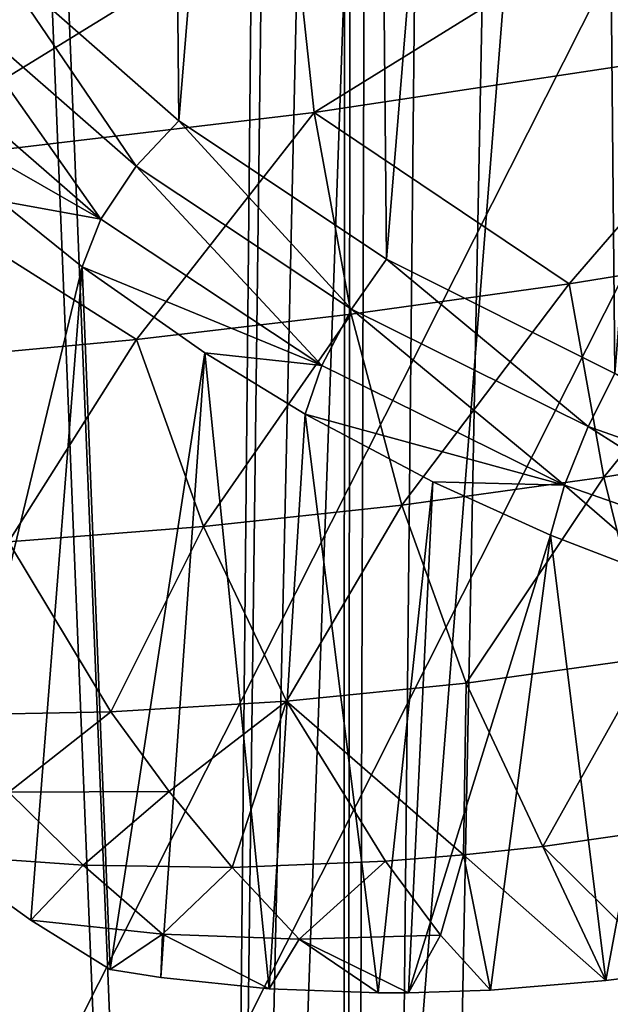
# Model space of a CAD drawing. Header units: millimetres. Extents: x 11 to 151, y -169 to 1060.
# Tile 38 of 148: x 66.37 to 68.65, y -101.94 to -98.13. Entities that reach past the tile are written whole.
import ezdxf

# ---------------------------------------------------------------- set-up
doc = ezdxf.new("R2010")
doc.units = ezdxf.units.MM
doc.header["$LTSCALE"] = 25.4
doc.layers.get('0').update_dxf_attribs({"true_color": 0xff5454})

# ---------------------------------------------------------------- blocks, each defined once
blk = doc.blocks.new('MONO-BIURKOWA-GOLD-7713.STL')
at = {"color": 250, "true_color": 0x262626}
mesh = blk.add_polyface(dxfattribs=at)
corners = [(35.1337, 87.8258, 1177.0747), (35.7939, 90.7632, 1174.918), (35.4055, 94.5999, 1172.0632), (37.0073, 84.1889, 1179.8259), (37.0542, 87.0618, 1177.6985), (39.6647, 80.891, 1182.3494), (39.1434, 83.6217, 1180.3103), (41.9904, 80.5601, 1182.6643), (43.0207, 78.038, 1184.5641), (45.4982, 77.9812, 1184.6804), (46.9672, 75.7217, 1186.3988), (49.5475, 75.9729, 1186.29), (51.3776, 74.0166, 1187.7944), (54.0002, 74.6035, 1187.4382), (56.1099, 72.9774, 1188.7064), (58.7048, 73.9197, 1188.0859), (61.0121, 72.6375, 1189.1052), (63.5011, 73.9448, 1188.2112), (65.9267, 73.0079, 1188.9781), (68.2257, 74.6779, 1187.8096), (70.6957, 74.0767, 1188.3291), (72.7177, 76.0941, 1186.8949), (75.1658, 75.8094, 1187.1792), (76.8242, 78.1451, 1185.4982), (79.1933, 78.1505, 1185.5652), (80.4053, 80.761, 1183.6671), (82.6488, 81.0246, 1183.5391), (83.339, 83.8529, 1181.464), (85.4212, 84.3394, 1181.1659), (85.5256, 87.3154, 1178.9639), (87.4215, 87.9884, 1178.522), (86.8904, 91.0305, 1176.2518), (87.3871, 94.8719, 1173.4202), (73.2451, 113.4989, 1159.1935), (72.5555, 115.0889, 1157.9946), (72.3918, 113.8223, 1158.9283), (73.6696, 114.6829, 1158.3289), (77.2944, 111.4906, 1160.8031), (77.865, 112.6641, 1159.9506), (80.8022, 108.9117, 1162.8192), (81.531, 110.069, 1161.9835), (83.6492, 105.8501, 1165.1732), (84.5498, 106.9812, 1164.3621), (85.7384, 102.41, 1167.785), (86.8245, 103.4997, 1167.0101), (86.9987, 98.7086, 1170.5656), (88.2819, 99.7366, 1169.8423), (88.5853, 91.8543, 1175.6923), (88.8752, 95.8127, 1172.7677), (34.1042, 91.6849, 1174.1843), (34.6817, 99.5699, 1168.3588), (33.9519, 95.642, 1171.2476), (36.2701, 103.3425, 1165.6108), (35.9022, 98.4413, 1169.2317), (37.267, 102.1564, 1166.5197), (38.6661, 106.8385, 1163.0922), (39.4536, 105.6189, 1164.0195), (41.7926, 109.9455, 1160.8837), (42.3874, 108.7108, 1161.8164), (45.5493, 112.5636, 1159.0562), (45.9685, 111.3267, 1159.9854), (49.8153, 114.6088, 1157.6686), (50.0749, 113.3777, 1158.5886), (54.4535, 116.0152, 1156.7655), (54.567, 114.7938, 1157.674), (55.6518, 116.2608, 1156.6194), (55.488, 114.9942, 1157.5531)]
mesh.append_faces([[corners[k] for k in face] for face in [(33, 34, 35), (46, 47, 48), (49, 50, 51), (65, 64, 66)]], dxfattribs={"vtx0": -1, "color": 250})
mesh.append_faces([[corners[k] for k in face] for face in [(1, 3, 4), (4, 5, 6), (6, 5, 7), (7, 8, 9), (9, 10, 11), (11, 12, 13), (13, 14, 15), (15, 16, 17), (17, 18, 19), (19, 20, 21), (21, 22, 23), (23, 24, 25), (25, 26, 27), (27, 28, 29), (29, 30, 31), (31, 30, 32), (34, 33, 36), (36, 37, 38), (38, 39, 40), (40, 41, 42), (42, 43, 44), (44, 45, 46), (50, 2, 52), (52, 54, 55), (55, 56, 57), (57, 58, 59), (59, 60, 61), (61, 62, 63), (63, 64, 65)]], dxfattribs={"vtx0": -1, "vtx1": -1, "color": 250})
mesh.append_faces([[corners[k] for k in face] for face in [(46, 32, 30), (50, 0, 2)]], dxfattribs={"vtx0": -1, "vtx1": -1, "vtx2": -1, "color": 250})
mesh.append_faces([[corners[k] for k in face] for face in [(0, 1, 2), (1, 0, 3), (4, 3, 5), (7, 5, 8), (9, 8, 10), (11, 10, 12), (13, 12, 14), (15, 14, 16), (17, 16, 18), (19, 18, 20), (21, 20, 22), (23, 22, 24), (25, 24, 26), (27, 26, 28), (29, 28, 30), (36, 33, 37), (38, 37, 39), (40, 39, 41), (42, 41, 43), (44, 43, 45), (46, 45, 32), (46, 30, 47), (50, 49, 0), (52, 2, 53), (52, 53, 54), (55, 54, 56), (57, 56, 58), (59, 58, 60), (61, 60, 62), (63, 62, 64)]], dxfattribs={"vtx0": -1, "vtx2": -1, "color": 250})
mesh = blk.add_polyface(dxfattribs=at)
corners = [(52.3438, 52.1136, 1073.3303), (54.4535, 116.0152, 1156.7655), (56.982, 53.52, 1072.4271), (49.8153, 114.6088, 1157.6686)]
mesh.append_faces([[corners[k] for k in face] for face in [(0, 1, 2), (1, 0, 3)]], dxfattribs={"vtx0": -1, "color": 250})
mesh = blk.add_polyface(dxfattribs=at)
corners = [(54.4535, 116.0152, 1156.7655), (57.0027, 108.4003, 1145.6774), (56.982, 53.52, 1072.4271), (56.7017, 115.8402, 1155.7177)]
mesh.append_faces([[corners[k] for k in face] for face in [(0, 1, 2), (1, 0, 3)]], dxfattribs={"vtx0": -1, "color": 250})
mesh = blk.add_polyface(dxfattribs=at)
corners = [(54.567, 114.7938, 1157.674), (52.0015, 65.7623, 1094.3308), (56.4935, 67.1785, 1093.4161), (50.0749, 113.3777, 1158.5886)]
mesh.append_faces([[corners[k] for k in face] for face in [(0, 1, 2), (1, 0, 3)]], dxfattribs={"vtx0": -1, "color": 250})
mesh = blk.add_polyface(dxfattribs=at)
corners = [(54.567, 114.7938, 1157.674), (56.4935, 67.1785, 1093.4161), (56.8826, 107, 1146.3871)]
mesh.append_faces([[corners[k] for k in face] for face in [(0, 1, 2)]], dxfattribs={"color": 250})
at = {"color": 18, "true_color": 0x000000}
mesh = blk.add_polyface(dxfattribs=at)
corners = [(36.9126, 90.3515, 1175.2566), (36.4731, 95.8755, 1171.15), (36.4544, 93.0979, 1173.2078), (36.9683, 98.6314, 1169.1228), (37.8389, 87.689, 1177.2573), (37.9306, 101.3128, 1167.1647), (39.2157, 85.1612, 1179.1716), (39.3415, 103.8685, 1165.3132), (41.0165, 82.8165, 1180.9631), (41.1742, 106.2495, 1163.6039), (43.207, 80.6997, 1182.5973), (43.3934, 108.4104, 1162.0691), (45.7453, 78.8512, 1184.0432), (45.9569, 110.3098, 1160.7385), (48.5828, 77.3065, 1185.2728), (48.8156, 111.9115, 1159.6373), (51.6653, 76.095, 1186.2631), (51.9149, 113.1848, 1158.7867), (54.9339, 75.2399, 1186.9946), (54.5565, 104.5903, 1165.2345), (69.5303, 104.1549, 1166.0061), (58.326, 74.7576, 1187.4537), (61.7769, 74.6573, 1187.6315), (65.2204, 74.9409, 1187.5247), (68.5909, 75.6029, 1187.1351), (71.8238, 76.6308, 1186.4703), (70.1692, 113.67, 1158.9745), (73.3136, 112.5627, 1159.8893), (74.8573, 78.0049, 1185.5431), (76.2301, 111.1145, 1161.0498), (77.6334, 79.6988, 1184.3711), (78.8629, 109.3532, 1162.434), (80.0991, 81.6803, 1182.9768), (81.1619, 107.3124, 1164.0151), (82.2072, 83.9113, 1181.3867), (83.0829, 105.0311, 1165.7631), (83.9174, 86.3494, 1179.6313), (84.5892, 102.553, 1167.6445), (85.197, 88.9478, 1177.7444), (85.6521, 99.9255, 1169.6234), (86.0215, 91.6568, 1175.7616), (86.2513, 97.1987, 1171.662), (86.3752, 94.4248, 1173.7212), (55.1954, 114.1053, 1158.203)]
mesh.append_faces([[corners[k] for k in face] for face in [(0, 1, 2), (41, 40, 42)]], dxfattribs={"vtx0": -1, "color": 18})
mesh.append_faces([[corners[k] for k in face] for face in [(1, 0, 3), (3, 4, 5), (5, 6, 7), (7, 8, 9), (9, 10, 11), (11, 12, 13), (13, 14, 15), (15, 16, 17), (19, 18, 20), (20, 25, 26), (26, 25, 27), (27, 28, 29), (29, 30, 31), (31, 32, 33), (33, 34, 35), (35, 36, 37), (37, 38, 39), (39, 40, 41)]], dxfattribs={"vtx0": -1, "vtx1": -1, "color": 18})
mesh.append_faces([[corners[k] for k in face] for face in [(17, 18, 19)]], dxfattribs={"vtx0": -1, "vtx1": -1, "vtx2": -1, "color": 18})
mesh.append_faces([[corners[k] for k in face] for face in [(3, 0, 4), (5, 4, 6), (7, 6, 8), (9, 8, 10), (11, 10, 12), (13, 12, 14), (15, 14, 16), (17, 16, 18), (20, 18, 21), (20, 21, 22), (20, 22, 23), (20, 23, 24), (20, 24, 25), (27, 25, 28), (29, 28, 30), (31, 30, 32), (33, 32, 34), (35, 34, 36), (37, 36, 38), (39, 38, 40)]], dxfattribs={"vtx0": -1, "vtx2": -1, "color": 18})
mesh.append_faces([[corners[k] for k in face] for face in [(43, 17, 19)]], dxfattribs={"vtx1": -1, "color": 18})
mesh = blk.add_polyface(dxfattribs=at)
corners = [(55.2435, 112.9149, 1156.5966), (54.6046, 103.3999, 1163.6281), (51.963, 111.9944, 1157.1803), (36.5212, 94.6852, 1169.5436), (36.9607, 89.1611, 1173.6501), (36.5025, 91.9075, 1171.6013), (37.0165, 97.441, 1167.5164), (37.8871, 86.4986, 1175.6509), (37.9787, 100.1224, 1165.5582), (39.2638, 83.9708, 1177.5652), (39.3897, 102.6781, 1163.7068), (41.0647, 81.6261, 1179.3567), (41.2223, 105.0591, 1161.9974), (43.2552, 79.5093, 1180.9908), (43.4416, 107.22, 1160.4626), (45.7934, 77.6608, 1182.4368), (46.0051, 109.1194, 1159.1321), (48.631, 76.1161, 1183.6664), (48.8638, 110.7211, 1158.0309), (51.7135, 74.9046, 1184.6566), (54.9821, 74.0495, 1185.3882), (69.5785, 102.9646, 1164.3997), (58.3742, 73.5672, 1185.8473), (61.825, 73.4669, 1186.025), (65.2686, 73.7505, 1185.9182), (68.639, 74.4126, 1185.5287), (71.8719, 75.4404, 1184.8639), (70.2174, 112.4796, 1157.368), (73.3617, 111.3723, 1158.2828), (74.9054, 76.8145, 1183.9366), (76.2782, 109.9241, 1159.4434), (77.6816, 78.5084, 1182.7646), (78.9111, 108.1628, 1160.8275), (80.1473, 80.4899, 1181.3704), (81.21, 106.122, 1162.4087), (82.2554, 82.721, 1179.7803), (83.131, 103.8407, 1164.1566), (83.9656, 85.159, 1178.0249), (84.6374, 101.3626, 1166.0381), (85.2451, 87.7574, 1176.1379), (85.7003, 98.7351, 1168.017), (86.0697, 90.4665, 1174.1552), (86.2994, 96.0083, 1170.0555), (86.4233, 93.2344, 1172.1147)]
mesh.append_faces([[corners[k] for k in face] for face in [(3, 4, 5), (41, 42, 43)]], dxfattribs={"vtx0": -1, "color": 18})
mesh.append_faces([[corners[k] for k in face] for face in [(4, 6, 7), (7, 8, 9), (9, 10, 11), (11, 12, 13), (13, 14, 15), (15, 16, 17), (17, 18, 19), (19, 2, 20), (20, 21, 22), (22, 21, 23), (23, 21, 24), (24, 21, 25), (25, 21, 26), (26, 28, 29), (29, 30, 31), (31, 32, 33), (33, 34, 35), (35, 36, 37), (37, 38, 39), (39, 40, 41)]], dxfattribs={"vtx0": -1, "vtx1": -1, "color": 18})
mesh.append_faces([[corners[k] for k in face] for face in [(20, 2, 1)]], dxfattribs={"vtx0": -1, "vtx1": -1, "vtx2": -1, "color": 18})
mesh.append_faces([[corners[k] for k in face] for face in [(4, 3, 6), (7, 6, 8), (9, 8, 10), (11, 10, 12), (13, 12, 14), (15, 14, 16), (17, 16, 18), (19, 18, 2), (20, 1, 21), (26, 21, 27), (26, 27, 28), (29, 28, 30), (31, 30, 32), (33, 32, 34), (35, 34, 36), (37, 36, 38), (39, 38, 40), (41, 40, 42)]], dxfattribs={"vtx0": -1, "vtx2": -1, "color": 18})
mesh.append_faces([[corners[k] for k in face] for face in [(0, 1, 2)]], dxfattribs={"vtx1": -1, "color": 18})
at = {"color": 250, "true_color": 0x262626}
mesh = blk.add_polyface(dxfattribs=at)
corners = [(57.0027, 108.4003, 1145.6774), (57.044, 108.2514, 1145.4662), (56.982, 53.52, 1072.4271)]
mesh.append_faces([[corners[k] for k in face] for face in [(0, 1, 2)]], dxfattribs={"color": 250})
mesh = blk.add_polyface(dxfattribs=at)
corners = [(57.044, 108.2514, 1145.4662), (57.1519, 108.1236, 1145.2644), (56.982, 53.52, 1072.4271)]
mesh.append_faces([[corners[k] for k in face] for face in [(0, 1, 2)]], dxfattribs={"color": 250})
mesh = blk.add_polyface(dxfattribs=at)
corners = [(57.1519, 108.1236, 1145.2644), (57.5349, 107.9598, 1144.9415), (56.982, 53.52, 1072.4271)]
mesh.append_faces([[corners[k] for k in face] for face in [(0, 1, 2)]], dxfattribs={"color": 250})
mesh = blk.add_polyface(dxfattribs=at)
corners = [(57.5349, 107.9598, 1144.9415), (58.0484, 107.9469, 1144.7997), (56.982, 53.52, 1072.4271)]
mesh.append_faces([[corners[k] for k in face] for face in [(0, 1, 2)]], dxfattribs={"color": 250})
mesh = blk.add_polyface(dxfattribs=at)
corners = [(58.0484, 107.9469, 1144.7997), (61.8434, 54.2425, 1072.0376), (56.982, 53.52, 1072.4271)]
mesh.append_faces([[corners[k] for k in face] for face in [(0, 1, 2)]], dxfattribs={"color": 250})
mesh = blk.add_polyface(dxfattribs=at)
corners = [(56.8826, 107, 1146.3871), (56.4935, 67.1785, 1093.4161), (56.9904, 106.8743, 1146.1853)]
mesh.append_faces([[corners[k] for k in face] for face in [(0, 1, 2)]], dxfattribs={"color": 250})
mesh = blk.add_polyface(dxfattribs=at)
corners = [(59.6407, 106.8967, 1145.6256), (56.4935, 67.1785, 1093.4161), (61.218, 67.9116, 1093.0145)]
mesh.append_faces([[corners[k] for k in face] for face in [(0, 1, 2)]], dxfattribs={"color": 250})
mesh = blk.add_polyface(dxfattribs=at)
corners = [(57.8883, 106.7088, 1145.7123), (56.4935, 67.1785, 1093.4161), (59.6407, 106.8967, 1145.6256)]
mesh.append_faces([[corners[k] for k in face] for face in [(0, 1, 2)]], dxfattribs={"color": 250})
mesh = blk.add_polyface(dxfattribs=at)
corners = [(56.9904, 106.8743, 1146.1853), (56.4935, 67.1785, 1093.4161), (57.374, 106.7154, 1145.8588)]
mesh.append_faces([[corners[k] for k in face] for face in [(0, 1, 2)]], dxfattribs={"color": 250})
mesh = blk.add_polyface(dxfattribs=at)
corners = [(57.374, 106.7154, 1145.8588), (56.4935, 67.1785, 1093.4161), (57.8883, 106.7088, 1145.7123)]
mesh.append_faces([[corners[k] for k in face] for face in [(0, 1, 2)]], dxfattribs={"color": 250})
at = {"color": 18, "true_color": 0x000000}
mesh = blk.add_polyface(dxfattribs=at)
corners = [(54.0601, 84.4129, 1181.1389), (54.0486, 85.6278, 1180.2524), (54.0155, 85.2251, 1180.5508), (54.1183, 86.0253, 1179.9535), (54.2509, 83.6059, 1181.7053), (54.2244, 86.4155, 1179.6554), (54.543, 87.1657, 1179.0685), (54.5841, 82.8216, 1182.238), (54.9978, 87.8622, 1178.504), (55.0524, 82.0767, 1182.7255), (55.5789, 88.4902, 1177.9745), (55.6459, 81.3871, 1183.1571), (56.274, 89.0361, 1177.491), (56.3519, 80.7678, 1183.5239), (57.0681, 89.4882, 1177.064), (57.1553, 80.2318, 1183.8179), (57.9443, 89.8368, 1176.7026), (58.0388, 79.7909, 1184.0326), (58.8837, 90.0743, 1176.4148), (58.9835, 79.4544, 1184.1635), (59.8662, 90.1956, 1176.2065), (59.1395, 79.4107, 1184.1765)]
mesh.append_faces([[corners[k] for k in face] for face in [(0, 1, 2), (20, 19, 21)]], dxfattribs={"vtx0": -1, "color": 18})
mesh.append_faces([[corners[k] for k in face] for face in [(1, 0, 3), (3, 4, 5), (5, 4, 6), (6, 7, 8), (8, 9, 10), (10, 11, 12), (12, 13, 14), (14, 15, 16), (16, 17, 18), (18, 19, 20)]], dxfattribs={"vtx0": -1, "vtx1": -1, "color": 18})
mesh.append_faces([[corners[k] for k in face] for face in [(3, 0, 4), (6, 4, 7), (8, 7, 9), (10, 9, 11), (12, 11, 13), (14, 13, 15), (16, 15, 17), (18, 17, 19)]], dxfattribs={"vtx0": -1, "vtx2": -1, "color": 18})
mesh = blk.add_polyface(dxfattribs=at)
corners = [(58.6541, 81.9008, 1179.8219), (56.8757, 80.7995, 1179.7876), (56.7876, 81.613, 1179.1821)]
mesh.append_faces([[corners[k] for k in face] for face in [(0, 1, 2)]], dxfattribs={"color": 18})
mesh = blk.add_polyface(dxfattribs=at)
corners = [(58.6696, 81.0704, 1180.4377), (56.8757, 80.7995, 1179.7876), (58.6541, 81.9008, 1179.8219)]
mesh.append_faces([[corners[k] for k in face] for face in [(0, 1, 2)]], dxfattribs={"color": 18})
mesh = blk.add_polyface(dxfattribs=at)
corners = [(56.7876, 81.613, 1179.1821), (55.1279, 80.592, 1179.123), (54.966, 81.3719, 1178.5403)]
mesh.append_faces([[corners[k] for k in face] for face in [(0, 1, 2)]], dxfattribs={"color": 18})
mesh = blk.add_polyface(dxfattribs=at)
corners = [(56.8757, 80.7995, 1179.7876), (55.1279, 80.592, 1179.123), (56.7876, 81.613, 1179.1821)]
mesh.append_faces([[corners[k] for k in face] for face in [(0, 1, 2)]], dxfattribs={"color": 18})
mesh = blk.add_polyface(dxfattribs=at)
corners = [(56.1867, 80.592, 1183.5939), (55.6459, 81.3871, 1183.1571), (55.4542, 81.2317, 1183.2142)]
mesh.append_faces([[corners[k] for k in face] for face in [(0, 1, 2)]], dxfattribs={"color": 18})
mesh = blk.add_polyface(dxfattribs=at)
corners = [(56.3519, 80.7678, 1183.5239), (55.6459, 81.3871, 1183.1571), (56.1867, 80.592, 1183.5939)]
mesh.append_faces([[corners[k] for k in face] for face in [(0, 1, 2)]], dxfattribs={"color": 18})
mesh = blk.add_polyface(dxfattribs=at)
corners = [(56.0509, 80.3865, 1183.5449), (55.4542, 81.2317, 1183.2142), (55.2992, 81.0407, 1183.1534)]
mesh.append_faces([[corners[k] for k in face] for face in [(0, 1, 2)]], dxfattribs={"color": 18})
mesh = blk.add_polyface(dxfattribs=at)
corners = [(56.1867, 80.592, 1183.5939), (55.4542, 81.2317, 1183.2142), (56.0509, 80.3865, 1183.5449)]
mesh.append_faces([[corners[k] for k in face] for face in [(0, 1, 2)]], dxfattribs={"color": 18})
mesh = blk.add_polyface(dxfattribs=at)
corners = [(58.6696, 81.0704, 1180.4377), (57.8616, 80.1374, 1180.7032), (56.8757, 80.7995, 1179.7876)]
mesh.append_faces([[corners[k] for k in face] for face in [(0, 1, 2)]], dxfattribs={"color": 18})
mesh = blk.add_polyface(dxfattribs=at)
corners = [(58.7138, 80.2745, 1181.0288), (57.8616, 80.1374, 1180.7032), (58.6696, 81.0704, 1180.4377)]
mesh.append_faces([[corners[k] for k in face] for face in [(0, 1, 2)]], dxfattribs={"color": 18})
mesh = blk.add_polyface(dxfattribs=at)
corners = [(56.0509, 80.3865, 1183.5449), (55.2992, 81.0407, 1183.1534), (55.2206, 80.8633, 1182.9906)]
mesh.append_faces([[corners[k] for k in face] for face in [(0, 1, 2)]], dxfattribs={"color": 18})
mesh = blk.add_polyface(dxfattribs=at)
corners = [(56.0509, 80.3865, 1183.5449), (55.2206, 80.8633, 1182.9906), (55.6609, 80.458, 1183.238)]
mesh.append_faces([[corners[k] for k in face] for face in [(0, 1, 2)]], dxfattribs={"color": 18})
mesh = blk.add_polyface(dxfattribs=at)
corners = [(56.8757, 80.7995, 1179.7876), (56.188, 79.9223, 1180.0293), (55.1279, 80.592, 1179.123)]
mesh.append_faces([[corners[k] for k in face] for face in [(0, 1, 2)]], dxfattribs={"color": 18})
mesh = blk.add_polyface(dxfattribs=at)
corners = [(57.0196, 80.0393, 1183.8979), (56.3519, 80.7678, 1183.5239), (56.1867, 80.592, 1183.5939)]
mesh.append_faces([[corners[k] for k in face] for face in [(0, 1, 2)]], dxfattribs={"color": 18})
mesh = blk.add_polyface(dxfattribs=at)
corners = [(56.8757, 80.7995, 1179.7876), (57.0189, 80.0199, 1180.3695), (56.188, 79.9223, 1180.0293), (57.8616, 80.1374, 1180.7032)]
mesh.append_faces([[corners[k] for k in face] for face in [(0, 1, 2), (1, 0, 3)]], dxfattribs={"vtx0": -1, "color": 18})
mesh = blk.add_polyface(dxfattribs=at)
corners = [(57.1553, 80.2318, 1183.8179), (56.3519, 80.7678, 1183.5239), (57.0196, 80.0393, 1183.8979)]
mesh.append_faces([[corners[k] for k in face] for face in [(0, 1, 2)]], dxfattribs={"color": 18})
mesh = blk.add_polyface(dxfattribs=at)
corners = [(55.1279, 80.592, 1179.123), (55.3712, 79.8451, 1179.6837), (54.5705, 79.7887, 1179.3344), (56.188, 79.9223, 1180.0293)]
mesh.append_faces([[corners[k] for k in face] for face in [(0, 1, 2), (1, 0, 3)]], dxfattribs={"vtx0": -1, "color": 18})
mesh = blk.add_polyface(dxfattribs=at)
corners = [(56.9054, 79.8218, 1183.8589), (56.1867, 80.592, 1183.5939), (56.0509, 80.3865, 1183.5449)]
mesh.append_faces([[corners[k] for k in face] for face in [(0, 1, 2)]], dxfattribs={"color": 18})
mesh = blk.add_polyface(dxfattribs=at)
corners = [(57.0196, 80.0393, 1183.8979), (56.1867, 80.592, 1183.5939), (56.9054, 79.8218, 1183.8589)]
mesh.append_faces([[corners[k] for k in face] for face in [(0, 1, 2)]], dxfattribs={"color": 18})
mesh = blk.add_polyface(dxfattribs=at)
corners = [(55.9787, 80.2031, 1183.3892), (55.4287, 77.9272, 1180.385), (55.7792, 77.6763, 1180.5814), (55.6609, 80.458, 1183.238)]
mesh.append_faces([[corners[k] for k in face] for face in [(0, 1, 2), (1, 0, 3)]], dxfattribs={"vtx0": -1, "color": 18})
mesh = blk.add_polyface(dxfattribs=at)
corners = [(56.0509, 80.3865, 1183.5449), (55.6609, 80.458, 1183.238), (55.9787, 80.2031, 1183.3892)]
mesh.append_faces([[corners[k] for k in face] for face in [(0, 1, 2)]], dxfattribs={"color": 18})
mesh = blk.add_polyface(dxfattribs=at)
corners = [(56.9054, 79.8218, 1183.8589), (56.0509, 80.3865, 1183.5449), (55.9787, 80.2031, 1183.3892)]
mesh.append_faces([[corners[k] for k in face] for face in [(0, 1, 2)]], dxfattribs={"color": 18})
mesh = blk.add_polyface(dxfattribs=at)
corners = [(58.7138, 80.2745, 1181.0288), (57.9958, 79.3894, 1181.2615), (57.8616, 80.1374, 1180.7032)]
mesh.append_faces([[corners[k] for k in face] for face in [(0, 1, 2)]], dxfattribs={"color": 18})
mesh = blk.add_polyface(dxfattribs=at)
corners = [(58.7861, 79.5208, 1181.5894), (57.9958, 79.3894, 1181.2615), (58.7138, 80.2745, 1181.0288)]
mesh.append_faces([[corners[k] for k in face] for face in [(0, 1, 2)]], dxfattribs={"color": 18})
mesh = blk.add_polyface(dxfattribs=at)
corners = [(57.935, 79.5855, 1184.1199), (57.1553, 80.2318, 1183.8179), (57.0196, 80.0393, 1183.8979)]
mesh.append_faces([[corners[k] for k in face] for face in [(0, 1, 2)]], dxfattribs={"color": 18})
mesh = blk.add_polyface(dxfattribs=at)
corners = [(58.0388, 79.7909, 1184.0326), (57.1553, 80.2318, 1183.8179), (57.935, 79.5855, 1184.1199)]
mesh.append_faces([[corners[k] for k in face] for face in [(0, 1, 2)]], dxfattribs={"color": 18})
mesh = blk.add_polyface(dxfattribs=at)
corners = [(55.9787, 80.2031, 1183.3892), (55.7792, 77.6763, 1180.5814), (56.087, 77.4854, 1180.7416)]
mesh.append_faces([[corners[k] for k in face] for face in [(0, 1, 2)]], dxfattribs={"color": 18})
mesh = blk.add_polyface(dxfattribs=at)
corners = [(55.9787, 80.2031, 1183.3892), (56.087, 77.4854, 1180.7416), (56.4533, 79.8697, 1183.5802)]
mesh.append_faces([[corners[k] for k in face] for face in [(0, 1, 2)]], dxfattribs={"color": 18})
mesh = blk.add_polyface(dxfattribs=at)
corners = [(56.9054, 79.8218, 1183.8589), (55.9787, 80.2031, 1183.3892), (56.4533, 79.8697, 1183.5802)]
mesh.append_faces([[corners[k] for k in face] for face in [(0, 1, 2)]], dxfattribs={"color": 18})
mesh = blk.add_polyface(dxfattribs=at)
corners = [(57.8616, 80.1374, 1180.7032), (57.2153, 79.2817, 1180.9224), (57.0189, 80.0199, 1180.3695)]
mesh.append_faces([[corners[k] for k in face] for face in [(0, 1, 2)]], dxfattribs={"color": 18})
mesh = blk.add_polyface(dxfattribs=at)
corners = [(57.9958, 79.3894, 1181.2615), (57.2153, 79.2817, 1180.9224), (57.8616, 80.1374, 1180.7032)]
mesh.append_faces([[corners[k] for k in face] for face in [(0, 1, 2)]], dxfattribs={"color": 18})
mesh = blk.add_polyface(dxfattribs=at)
corners = [(57.0189, 80.0199, 1180.3695), (56.4469, 79.1981, 1180.5736), (56.188, 79.9223, 1180.0293)]
mesh.append_faces([[corners[k] for k in face] for face in [(0, 1, 2)]], dxfattribs={"color": 18})
mesh = blk.add_polyface(dxfattribs=at)
corners = [(57.2153, 79.2817, 1180.9224), (56.4469, 79.1981, 1180.5736), (57.0189, 80.0199, 1180.3695)]
mesh.append_faces([[corners[k] for k in face] for face in [(0, 1, 2)]], dxfattribs={"color": 18})
mesh = blk.add_polyface(dxfattribs=at)
corners = [(57.8444, 79.3587, 1184.0886), (57.0196, 80.0393, 1183.8979), (56.9054, 79.8218, 1183.8589)]
mesh.append_faces([[corners[k] for k in face] for face in [(0, 1, 2)]], dxfattribs={"color": 18})
mesh = blk.add_polyface(dxfattribs=at)
corners = [(57.935, 79.5855, 1184.1199), (57.0196, 80.0393, 1183.8979), (57.8444, 79.3587, 1184.0886)]
mesh.append_faces([[corners[k] for k in face] for face in [(0, 1, 2)]], dxfattribs={"color": 18})
mesh = blk.add_polyface(dxfattribs=at)
corners = [(56.188, 79.9223, 1180.0293), (55.6928, 79.139, 1180.2167), (55.3712, 79.8451, 1179.6837)]
mesh.append_faces([[corners[k] for k in face] for face in [(0, 1, 2)]], dxfattribs={"color": 18})
mesh = blk.add_polyface(dxfattribs=at)
corners = [(56.4469, 79.1981, 1180.5736), (55.6928, 79.139, 1180.2167), (56.188, 79.9223, 1180.0293)]
mesh.append_faces([[corners[k] for k in face] for face in [(0, 1, 2)]], dxfattribs={"color": 18})
mesh = blk.add_polyface(dxfattribs=at)
corners = [(56.4533, 79.8697, 1183.5802), (56.087, 77.4854, 1180.7416), (56.2825, 77.4545, 1180.9178)]
mesh.append_faces([[corners[k] for k in face] for face in [(0, 1, 2)]], dxfattribs={"color": 18})
mesh = blk.add_polyface(dxfattribs=at)
corners = [(56.7016, 77.4107, 1181.2777), (56.4533, 79.8697, 1183.5802), (56.2825, 77.4545, 1180.9178), (56.841, 79.6331, 1183.7101)]
mesh.append_faces([[corners[k] for k in face] for face in [(0, 1, 2), (1, 0, 3)]], dxfattribs={"vtx0": -1, "color": 18})
mesh = blk.add_polyface(dxfattribs=at)
corners = [(56.9054, 79.8218, 1183.8589), (56.4533, 79.8697, 1183.5802), (56.841, 79.6331, 1183.7101)]
mesh.append_faces([[corners[k] for k in face] for face in [(0, 1, 2)]], dxfattribs={"color": 18})
mesh = blk.add_polyface(dxfattribs=at)
corners = [(57.8444, 79.3587, 1184.0886), (56.9054, 79.8218, 1183.8589), (56.841, 79.6331, 1183.7101)]
mesh.append_faces([[corners[k] for k in face] for face in [(0, 1, 2)]], dxfattribs={"color": 18})
mesh = blk.add_polyface(dxfattribs=at)
corners = [(58.913, 79.2402, 1184.2549), (58.0388, 79.7909, 1184.0326), (57.935, 79.5855, 1184.1199)]
mesh.append_faces([[corners[k] for k in face] for face in [(0, 1, 2)]], dxfattribs={"color": 18})
mesh = blk.add_polyface(dxfattribs=at)
corners = [(56.841, 79.6331, 1183.7101), (56.7016, 77.4107, 1181.2777), (57.1234, 77.395, 1181.6177)]
mesh.append_faces([[corners[k] for k in face] for face in [(0, 1, 2)]], dxfattribs={"color": 18})
mesh = blk.add_polyface(dxfattribs=at)
corners = [(57.3349, 79.3714, 1183.8464), (56.841, 79.6331, 1183.7101), (57.1234, 77.395, 1181.6177)]
mesh.append_faces([[corners[k] for k in face] for face in [(0, 1, 2)]], dxfattribs={"color": 18})
mesh = blk.add_polyface(dxfattribs=at)
corners = [(57.8444, 79.3587, 1184.0886), (56.841, 79.6331, 1183.7101), (57.3349, 79.3714, 1183.8464)]
mesh.append_faces([[corners[k] for k in face] for face in [(0, 1, 2)]], dxfattribs={"color": 18})
mesh = blk.add_polyface(dxfattribs=at)
corners = [(58.8475, 79.0072, 1184.2295), (57.935, 79.5855, 1184.1199), (57.8444, 79.3587, 1184.0886)]
mesh.append_faces([[corners[k] for k in face] for face in [(0, 1, 2)]], dxfattribs={"color": 18})
mesh = blk.add_polyface(dxfattribs=at)
corners = [(58.913, 79.2402, 1184.2549), (57.935, 79.5855, 1184.1199), (58.8475, 79.0072, 1184.2295)]
mesh.append_faces([[corners[k] for k in face] for face in [(0, 1, 2)]], dxfattribs={"color": 18})
mesh = blk.add_polyface(dxfattribs=at)
corners = [(58.7861, 79.5208, 1181.5894), (58.1692, 78.6909, 1181.7842), (57.9958, 79.3894, 1181.2615)]
mesh.append_faces([[corners[k] for k in face] for face in [(0, 1, 2)]], dxfattribs={"color": 18})
mesh = blk.add_polyface(dxfattribs=at)
corners = [(57.3349, 79.3714, 1183.8464), (57.1234, 77.395, 1181.6177), (57.2399, 77.3953, 1181.7079)]
mesh.append_faces([[corners[k] for k in face] for face in [(0, 1, 2)]], dxfattribs={"color": 18})
mesh = blk.add_polyface(dxfattribs=at)
corners = [(57.9958, 79.3894, 1181.2615), (57.4629, 78.5928, 1181.4403), (57.2153, 79.2817, 1180.9224)]
mesh.append_faces([[corners[k] for k in face] for face in [(0, 1, 2)]], dxfattribs={"color": 18})
mesh = blk.add_polyface(dxfattribs=at)
corners = [(57.7892, 79.1655, 1183.9464), (57.3349, 79.3714, 1183.8464), (57.2399, 77.3953, 1181.7079)]
mesh.append_faces([[corners[k] for k in face] for face in [(0, 1, 2)]], dxfattribs={"color": 18})
mesh = blk.add_polyface(dxfattribs=at)
corners = [(57.8444, 79.3587, 1184.0886), (57.3349, 79.3714, 1183.8464), (57.7892, 79.1655, 1183.9464)]
mesh.append_faces([[corners[k] for k in face] for face in [(0, 1, 2)]], dxfattribs={"color": 18})
mesh = blk.add_polyface(dxfattribs=at)
corners = [(58.1692, 78.6909, 1181.7842), (57.4629, 78.5928, 1181.4403), (57.9958, 79.3894, 1181.2615)]
mesh.append_faces([[corners[k] for k in face] for face in [(0, 1, 2)]], dxfattribs={"color": 18})
mesh = blk.add_polyface(dxfattribs=at)
corners = [(58.2886, 78.9736, 1184.0312), (57.8444, 79.3587, 1184.0886), (57.7892, 79.1655, 1183.9464)]
mesh.append_faces([[corners[k] for k in face] for face in [(0, 1, 2)]], dxfattribs={"color": 18})
mesh = blk.add_polyface(dxfattribs=at)
corners = [(58.8475, 79.0072, 1184.2295), (57.8444, 79.3587, 1184.0886), (58.2886, 78.9736, 1184.0312)]
mesh.append_faces([[corners[k] for k in face] for face in [(0, 1, 2)]], dxfattribs={"color": 18})
mesh = blk.add_polyface(dxfattribs=at)
corners = [(57.2153, 79.2817, 1180.9224), (56.7689, 78.5228, 1181.0837), (56.4469, 79.1981, 1180.5736)]
mesh.append_faces([[corners[k] for k in face] for face in [(0, 1, 2)]], dxfattribs={"color": 18})
mesh = blk.add_polyface(dxfattribs=at)
corners = [(57.4629, 78.5928, 1181.4403), (56.7689, 78.5228, 1181.0837), (57.2153, 79.2817, 1180.9224)]
mesh.append_faces([[corners[k] for k in face] for face in [(0, 1, 2)]], dxfattribs={"color": 18})
mesh = blk.add_polyface(dxfattribs=at)
corners = [(56.4469, 79.1981, 1180.5736), (56.0894, 78.4814, 1180.7158), (55.6928, 79.139, 1180.2167)]
mesh.append_faces([[corners[k] for k in face] for face in [(0, 1, 2)]], dxfattribs={"color": 18})
mesh = blk.add_polyface(dxfattribs=at)
corners = [(56.7689, 78.5228, 1181.0837), (56.0894, 78.4814, 1180.7158), (56.4469, 79.1981, 1180.5736)]
mesh.append_faces([[corners[k] for k in face] for face in [(0, 1, 2)]], dxfattribs={"color": 18})
mesh = blk.add_polyface(dxfattribs=at)
corners = [(57.7892, 79.1655, 1183.9464), (57.2399, 77.3953, 1181.7079), (57.5574, 77.4056, 1181.9462)]
mesh.append_faces([[corners[k] for k in face] for face in [(0, 1, 2)]], dxfattribs={"color": 18})
mesh = blk.add_polyface(dxfattribs=at)
corners = [(57.7892, 79.1655, 1183.9464), (57.5574, 77.4056, 1181.9462), (58.0033, 77.4427, 1182.2629)]
mesh.append_faces([[corners[k] for k in face] for face in [(0, 1, 2)]], dxfattribs={"color": 18})
mesh = blk.add_polyface(dxfattribs=at)
corners = [(58.2886, 78.9736, 1184.0312), (57.7892, 79.1655, 1183.9464), (58.0033, 77.4427, 1182.2629)]
mesh.append_faces([[corners[k] for k in face] for face in [(0, 1, 2)]], dxfattribs={"color": 18})
mesh = blk.add_polyface(dxfattribs=at)
corners = [(56.0894, 78.4814, 1180.7158), (55.4268, 78.4687, 1180.3381), (55.6928, 79.139, 1180.2167)]
mesh.append_faces([[corners[k] for k in face] for face in [(0, 1, 2)]], dxfattribs={"color": 18})
mesh = blk.add_polyface(dxfattribs=at)
corners = [(58.2886, 78.9736, 1184.0312), (58.0033, 77.4427, 1182.2629), (58.252, 77.4743, 1182.4312)]
mesh.append_faces([[corners[k] for k in face] for face in [(0, 1, 2)]], dxfattribs={"color": 18})
mesh = blk.add_polyface(dxfattribs=at)
corners = [(58.1692, 78.6909, 1181.7842), (57.7596, 77.9607, 1181.9176), (57.4629, 78.5928, 1181.4403)]
mesh.append_faces([[corners[k] for k in face] for face in [(0, 1, 2)]], dxfattribs={"color": 18})
mesh = blk.add_polyface(dxfattribs=at)
corners = [(58.3805, 78.0497, 1182.2657), (57.7596, 77.9607, 1181.9176), (58.1692, 78.6909, 1181.7842)]
mesh.append_faces([[corners[k] for k in face] for face in [(0, 1, 2)]], dxfattribs={"color": 18})
mesh = blk.add_polyface(dxfattribs=at)
corners = [(57.4629, 78.5928, 1181.4403), (57.4538, 77.9283, 1181.7375), (56.7689, 78.5228, 1181.0837)]
mesh.append_faces([[corners[k] for k in face] for face in [(0, 1, 2)]], dxfattribs={"color": 18})
mesh = blk.add_polyface(dxfattribs=at)
corners = [(57.7596, 77.9607, 1181.9176), (57.4538, 77.9283, 1181.7375), (57.4629, 78.5928, 1181.4403)]
mesh.append_faces([[corners[k] for k in face] for face in [(0, 1, 2)]], dxfattribs={"color": 18})
mesh = blk.add_polyface(dxfattribs=at)
corners = [(56.7689, 78.5228, 1181.0837), (56.3149, 78.1732, 1180.9509), (56.0894, 78.4814, 1180.7158)]
mesh.append_faces([[corners[k] for k in face] for face in [(0, 1, 2)]], dxfattribs={"color": 18})
mesh = blk.add_polyface(dxfattribs=at)
corners = [(56.7689, 78.5228, 1181.0837), (56.558, 77.88, 1181.1755), (56.3149, 78.1732, 1180.9509)]
mesh.append_faces([[corners[k] for k in face] for face in [(0, 1, 2)]], dxfattribs={"color": 18})
mesh = blk.add_polyface(dxfattribs=at)
corners = [(57.1514, 77.904, 1181.5537), (56.558, 77.88, 1181.1755), (56.7689, 78.5228, 1181.0837)]
mesh.append_faces([[corners[k] for k in face] for face in [(0, 1, 2)]], dxfattribs={"color": 18})
mesh = blk.add_polyface(dxfattribs=at)
corners = [(57.4538, 77.9283, 1181.7375), (57.1514, 77.904, 1181.5537), (56.7689, 78.5228, 1181.0837)]
mesh.append_faces([[corners[k] for k in face] for face in [(0, 1, 2)]], dxfattribs={"color": 18})
mesh = blk.add_polyface(dxfattribs=at)
corners = [(56.0894, 78.4814, 1180.7158), (55.694, 78.1712, 1180.5665), (55.4268, 78.4687, 1180.3381)]
mesh.append_faces([[corners[k] for k in face] for face in [(0, 1, 2)]], dxfattribs={"color": 18})
mesh = blk.add_polyface(dxfattribs=at)
corners = [(56.3149, 78.1732, 1180.9509), (55.694, 78.1712, 1180.5665), (56.0894, 78.4814, 1180.7158)]
mesh.append_faces([[corners[k] for k in face] for face in [(0, 1, 2)]], dxfattribs={"color": 18})
mesh = blk.add_polyface(dxfattribs=at)
corners = [(55.9816, 77.8887, 1180.7845), (55.4287, 77.9272, 1180.385), (55.694, 78.1712, 1180.5665)]
mesh.append_faces([[corners[k] for k in face] for face in [(0, 1, 2)]], dxfattribs={"color": 18})
mesh = blk.add_polyface(dxfattribs=at)
corners = [(56.3149, 78.1732, 1180.9509), (55.9816, 77.8887, 1180.7845), (55.694, 78.1712, 1180.5665)]
mesh.append_faces([[corners[k] for k in face] for face in [(0, 1, 2)]], dxfattribs={"color": 18})
mesh = blk.add_polyface(dxfattribs=at)
corners = [(56.558, 77.88, 1181.1755), (55.9816, 77.8887, 1180.7845), (56.3149, 78.1732, 1180.9509)]
mesh.append_faces([[corners[k] for k in face] for face in [(0, 1, 2)]], dxfattribs={"color": 18})
mesh = blk.add_polyface(dxfattribs=at)
corners = [(58.3805, 78.0497, 1182.2657), (58.252, 77.4743, 1182.4312), (57.7596, 77.9607, 1181.9176)]
mesh.append_faces([[corners[k] for k in face] for face in [(0, 1, 2)]], dxfattribs={"color": 18})
mesh = blk.add_polyface(dxfattribs=at)
corners = [(58.0033, 77.4427, 1182.2629), (57.4538, 77.9283, 1181.7375), (57.7596, 77.9607, 1181.9176)]
mesh.append_faces([[corners[k] for k in face] for face in [(0, 1, 2)]], dxfattribs={"color": 18})
mesh = blk.add_polyface(dxfattribs=at)
corners = [(58.252, 77.4743, 1182.4312), (58.0033, 77.4427, 1182.2629), (57.7596, 77.9607, 1181.9176)]
mesh.append_faces([[corners[k] for k in face] for face in [(0, 1, 2)]], dxfattribs={"color": 18})
mesh = blk.add_polyface(dxfattribs=at)
corners = [(55.9816, 77.8887, 1180.7845), (55.7792, 77.6763, 1180.5814), (55.4287, 77.9272, 1180.385)]
mesh.append_faces([[corners[k] for k in face] for face in [(0, 1, 2)]], dxfattribs={"color": 18})
mesh = blk.add_polyface(dxfattribs=at)
corners = [(57.4538, 77.9283, 1181.7375), (57.3645, 77.6183, 1181.7719), (57.1514, 77.904, 1181.5537)]
mesh.append_faces([[corners[k] for k in face] for face in [(0, 1, 2)]], dxfattribs={"color": 18})
mesh = blk.add_polyface(dxfattribs=at)
corners = [(57.5574, 77.4056, 1181.9462), (57.3645, 77.6183, 1181.7719), (57.4538, 77.9283, 1181.7375)]
mesh.append_faces([[corners[k] for k in face] for face in [(0, 1, 2)]], dxfattribs={"color": 18})
mesh = blk.add_polyface(dxfattribs=at)
corners = [(58.0033, 77.4427, 1182.2629), (57.5574, 77.4056, 1181.9462), (57.4538, 77.9283, 1181.7375)]
mesh.append_faces([[corners[k] for k in face] for face in [(0, 1, 2)]], dxfattribs={"color": 18})
mesh = blk.add_polyface(dxfattribs=at)
corners = [(56.289, 77.6221, 1180.9913), (55.7792, 77.6763, 1180.5814), (55.9816, 77.8887, 1180.7845)]
mesh.append_faces([[corners[k] for k in face] for face in [(0, 1, 2)]], dxfattribs={"color": 18})
mesh = blk.add_polyface(dxfattribs=at)
corners = [(56.558, 77.88, 1181.1755), (56.289, 77.6221, 1180.9913), (55.9816, 77.8887, 1180.7845)]
mesh.append_faces([[corners[k] for k in face] for face in [(0, 1, 2)]], dxfattribs={"color": 18})
mesh = blk.add_polyface(dxfattribs=at)
corners = [(56.8182, 77.6028, 1181.3887), (56.289, 77.6221, 1180.9913), (56.558, 77.88, 1181.1755)]
mesh.append_faces([[corners[k] for k in face] for face in [(0, 1, 2)]], dxfattribs={"color": 18})
mesh = blk.add_polyface(dxfattribs=at)
corners = [(57.1514, 77.904, 1181.5537), (56.8182, 77.6028, 1181.3887), (56.558, 77.88, 1181.1755)]
mesh.append_faces([[corners[k] for k in face] for face in [(0, 1, 2)]], dxfattribs={"color": 18})
mesh = blk.add_polyface(dxfattribs=at)
corners = [(57.3645, 77.6183, 1181.7719), (56.8182, 77.6028, 1181.3887), (57.1514, 77.904, 1181.5537)]
mesh.append_faces([[corners[k] for k in face] for face in [(0, 1, 2)]], dxfattribs={"color": 18})
mesh = blk.add_polyface(dxfattribs=at)
corners = [(56.289, 77.6221, 1180.9913), (56.087, 77.4854, 1180.7416), (55.7792, 77.6763, 1180.5814)]
mesh.append_faces([[corners[k] for k in face] for face in [(0, 1, 2)]], dxfattribs={"color": 18})
mesh = blk.add_polyface(dxfattribs=at)
corners = [(56.289, 77.6221, 1180.9913), (56.2825, 77.4545, 1180.9178), (56.087, 77.4854, 1180.7416)]
mesh.append_faces([[corners[k] for k in face] for face in [(0, 1, 2)]], dxfattribs={"color": 18})
mesh = blk.add_polyface(dxfattribs=at)
corners = [(56.7016, 77.4107, 1181.2777), (56.2825, 77.4545, 1180.9178), (56.289, 77.6221, 1180.9913)]
mesh.append_faces([[corners[k] for k in face] for face in [(0, 1, 2)]], dxfattribs={"color": 18})
mesh = blk.add_polyface(dxfattribs=at)
corners = [(56.8182, 77.6028, 1181.3887), (56.7016, 77.4107, 1181.2777), (56.289, 77.6221, 1180.9913)]
mesh.append_faces([[corners[k] for k in face] for face in [(0, 1, 2)]], dxfattribs={"color": 18})
mesh = blk.add_polyface(dxfattribs=at)
corners = [(57.3645, 77.6183, 1181.7719), (57.2399, 77.3953, 1181.7079), (56.8182, 77.6028, 1181.3887)]
mesh.append_faces([[corners[k] for k in face] for face in [(0, 1, 2)]], dxfattribs={"color": 18})
mesh = blk.add_polyface(dxfattribs=at)
corners = [(57.5574, 77.4056, 1181.9462), (57.2399, 77.3953, 1181.7079), (57.3645, 77.6183, 1181.7719)]
mesh.append_faces([[corners[k] for k in face] for face in [(0, 1, 2)]], dxfattribs={"color": 18})
mesh = blk.add_polyface(dxfattribs=at)
corners = [(57.1234, 77.395, 1181.6177), (56.7016, 77.4107, 1181.2777), (56.8182, 77.6028, 1181.3887)]
mesh.append_faces([[corners[k] for k in face] for face in [(0, 1, 2)]], dxfattribs={"color": 18})
mesh = blk.add_polyface(dxfattribs=at)
corners = [(57.2399, 77.3953, 1181.7079), (57.1234, 77.395, 1181.6177), (56.8182, 77.6028, 1181.3887)]
mesh.append_faces([[corners[k] for k in face] for face in [(0, 1, 2)]], dxfattribs={"color": 18})

msp = doc.modelspace()

# ---------------------------------------------------------------- block references
at = {"color": 0}
msp.add_blockref('MONO-BIURKOWA-GOLD-7713.STL', (10.6325, -179.2931, -757.8436), dxfattribs=at)

doc.saveas('drawing.dxf')
